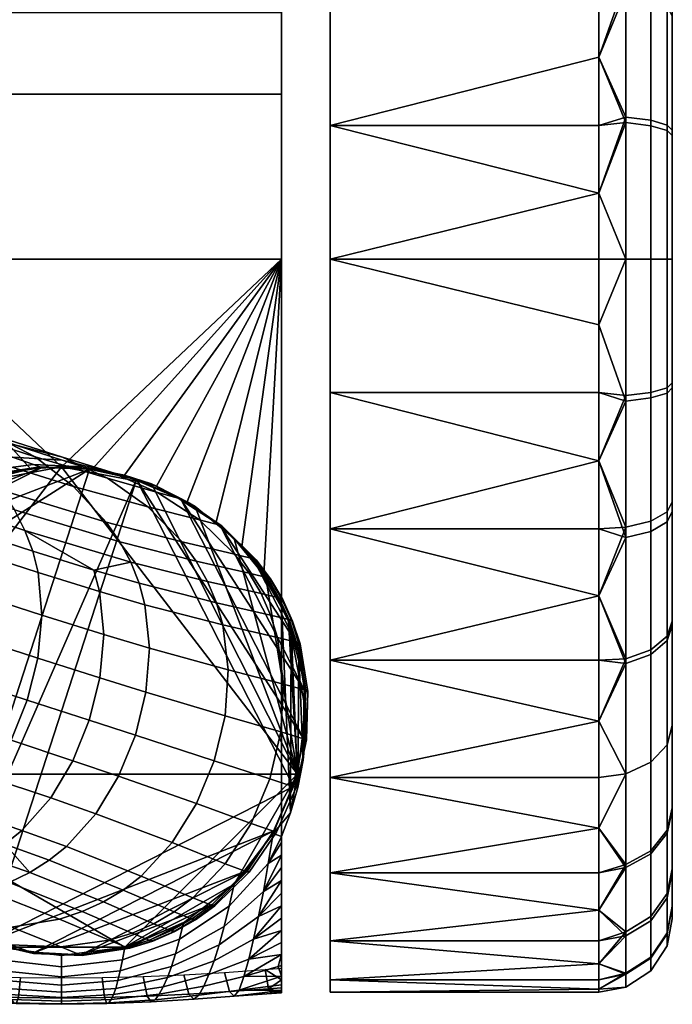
# Model space of a CAD drawing. Header units: millimetres. Extents: x -348 to 348, y -352 to 324.
# Tile 200 of 256: x 322 to 348, y -117 to -77. Entities that reach past the tile are written whole.
import ezdxf

# ---------------------------------------------------------------- set-up
doc = ezdxf.new("R2010")
doc.units = ezdxf.units.MM
doc.layers.add('RIM kolecka', color=250, linetype='Continuous')
doc.layers.add('RIM podnoz', color=7, linetype='Continuous')

msp = doc.modelspace()

# ---------------------------------------------------------------- meshes
at = {"layer": 'RIM kolecka'}
mesh = msp.add_polyface(dxfattribs=at)
corners = [(314.359, -116.492, 32.606), (314.359, -56.646, 32.196), (314.359, -116.595, 30.473), (314.359, -116.566, 28.334), (314.359, -56.593, 28.713), (314.359, -116.391, 26.202), (314.359, -116.259, 34.728), (314.359, -57.107, 35.673), (314.359, -115.477, 38.9), (314.359, -57.971, 39.073), (314.359, -115.906, 36.822), (314.359, -57.652, 22), (314.359, -116.059, 24.086), (314.359, -59.215, 42.327), (314.359, -115.016, 40.959), (314.359, -62.691, 48.166), (314.359, -114.534, 43.012), (314.359, -113.534, 47.082), (314.359, -70.196, 55.14), (314.359, -114.04, 45.049), (314.359, -86.566, 60), (314.359, -113.024, 49.098), (314.359, -112.506, 51.113), (314.359, -111.988, 53.11), (314.359, -100.707, 60), (314.359, -111.468, 55.106), (314.359, -115.575, 22), (314.359, -110.952, 57.086), (314.359, -110.437, 59.066), (314.359, -110.195, 60), (313.955, -101.664, 60.605), (314.359, -100.707, 60), (313.984, -109.231, 60.563), (314.359, -110.195, 60), (313.702, -107.644, 63), (313.984, -109.231, 60.563), (314.699, -110.066, 63), (314.359, -110.437, 59.066), (314.359, -110.952, 57.086), (314.898, -111.305, 59.037), (314.359, -110.195, 60), (314.989, -99.594, 63), (315.073, -99.467, 60), (314.359, -100.707, 60), (314.062, -101.385, 63), (313.955, -101.664, 60.605), (316.29, -112.138, 63), (313.702, -107.644, 63), (314.699, -110.066, 63), (323.359, -95.066, 63), (319.679, -95.768, 63), (314.062, -101.385, 63), (314.989, -99.594, 63), (316.288, -97.995, 63), (317.887, -96.696, 63), (333.017, -107.644, 63), (327.04, -95.768, 63), (328.832, -96.696, 63), (325.947, -114.723, 63)]
mesh.append_faces([[corners[k] for k in face] for face in [(0, 1, 2, 2), (3, 4, 5, 5), (6, 7, 0, 0), (8, 9, 10, 10), (5, 11, 12, 12), (13, 8, 14, 14), (15, 14, 16, 16), (17, 18, 19, 19), (20, 17, 21, 21), (21, 22, 20, 20), (22, 23, 24, 24), (25, 24, 23, 23), (12, 11, 26, 26), (24, 27, 28, 28), (28, 29, 24, 24), (27, 24, 25, 25), (24, 20, 22, 22), (30, 31, 32, 32), (33, 32, 31, 31), (34, 35, 36, 36), (37, 38, 39, 39), (40, 37, 39, 39), (40, 39, 36, 36), (35, 40, 36, 36), (41, 42, 43, 44), (43, 45, 44, 44), (46, 47, 48, 48), (49, 50, 47, 47), (51, 47, 52, 52), (53, 47, 54, 54), (53, 52, 47, 47), (47, 50, 54, 54), (47, 55, 49, 49), (56, 55, 57, 57), (58, 55, 47, 47)]])
mesh = msp.add_polyface(dxfattribs=at)
corners = [(332.359, -116.492, 32.606), (332.359, -56.646, 32.196), (332.359, -57.107, 35.673), (332.359, -116.595, 30.473), (332.359, -56.593, 28.713), (332.359, -62.691, 48.166), (332.359, -59.215, 42.327), (314.359, -59.215, 42.327), (314.359, -62.691, 48.166), (332.359, -70.196, 55.14), (332.359, -67.392, 53.073), (314.359, -67.392, 53.073), (314.359, -70.196, 55.14), (332.359, -73.242, 56.879), (314.359, -73.242, 56.879), (334.359, -75.523, 2.106), (334.359, -70.15, 4.89), (345.359, -72.787, 3.351), (345.359, -75.523, 2.106), (345.359, -67.657, 6.709), (345.359, -70.15, 4.89), (334.359, -65.353, 8.787), (345.359, -65.353, 8.787), (334.359, -61.456, 13.584), (345.359, -63.275, 11.091), (334.359, -58.672, 18.957), (345.359, -59.917, 16.221), (334.359, -61.456, 46.416), (334.359, -65.353, 51.213), (345.359, -63.275, 48.909), (345.359, -61.456, 46.416), (334.359, -70.15, 55.11), (334.359, -75.523, 57.894), (345.359, -72.787, 56.649), (345.359, -70.15, 55.11), (345.359, -67.657, 53.291), (345.359, -61.456, 13.584), (345.359, -65.353, 51.213), (345.359, -59.917, 43.779), (346.464, -75.165, 2.477), (346.464, -70.016, 5.232), (346.464, -65.501, 8.935), (346.464, -61.669, 13.646), (346.464, -61.798, 46.549), (346.464, -65.501, 51.065), (346.464, -70.212, 54.898)]
mesh.append_faces([[corners[k] for k in face] for face in [(0, 1, 2, 2), (1, 3, 4, 4), (5, 6, 7, 8), (9, 10, 11, 12), (13, 9, 12, 14), (10, 5, 8, 11), (15, 16, 17, 18), (16, 19, 20, 20), (16, 20, 17, 17), (16, 21, 22, 19), (21, 23, 24, 22), (25, 26, 23, 23), (27, 28, 29, 30), (31, 32, 33, 34), (28, 31, 34, 35), (23, 26, 36, 36), (36, 24, 23, 23), (28, 37, 29, 29), (30, 38, 27, 27), (35, 37, 28, 28), (39, 18, 17, 17), (40, 20, 19, 19), (41, 19, 22, 22), (42, 24, 36, 36), (42, 36, 26, 26), (41, 22, 24, 24), (40, 17, 20, 20), (43, 38, 30, 30), (43, 30, 29, 29), (41, 40, 19, 19), (42, 41, 24, 24), (44, 37, 35, 35), (45, 35, 34, 34), (45, 34, 33, 33), (45, 44, 35, 35)]])
mesh = msp.add_polyface(dxfattribs=at)
corners = [(332.359, -116.566, 28.334), (332.359, -56.593, 28.713), (332.359, -116.595, 30.473), (332.359, -116.259, 34.728), (332.359, -57.107, 35.673), (332.359, -115.906, 36.822), (332.359, -59.215, 42.327), (332.359, -115.016, 40.959), (332.359, -115.477, 38.9), (332.359, -62.691, 48.166), (332.359, -114.534, 43.012), (332.359, -114.04, 45.049), (332.359, -113.534, 47.082), (332.359, -70.196, 55.14), (332.359, -100.707, 60), (332.359, -112.506, 51.113), (332.359, -86.566, 60), (333.287, -103.868, 61.392), (333.258, -107.076, 61.347), (333.08, -102.721, 61.082), (333.359, -105.066, 63), (333.359, -105.066, 61.5), (333.287, -103.868, 61.392), (332.657, -101.385, 63), (332.359, -100.707, 60), (331.646, -99.467, 60), (331.729, -99.594, 63), (330.748, -98.328, 60), (330.431, -97.995, 63), (333.08, -102.721, 61.082), (332.764, -101.664, 60.605), (332.359, -86.566, 60), (330.748, -98.328, 60), (331.646, -99.467, 60), (332.359, -100.707, 60), (329.692, -97.327, 60), (328.832, -96.696, 63), (333.017, -107.644, 63), (330.431, -97.995, 63), (331.729, -99.594, 63), (332.657, -101.385, 63), (334.359, -86.566, 60), (334.359, -92.025, 59.499), (345.359, -92.025, 59.499), (345.359, -89.261, 59.879), (334.359, -97.609, 57.894), (345.359, -94.821, 58.842), (334.359, -102.982, 55.11), (345.359, -100.345, 56.649), (345.359, -97.609, 57.894), (334.359, -107.779, 51.213), (345.359, -105.475, 53.291), (345.359, -102.982, 55.11), (334.359, -102.982, 4.89), (334.359, -97.609, 2.106), (345.359, -100.345, 3.351), (345.359, -102.982, 4.89), (334.359, -92.025, 0.501), (345.359, -94.821, 1.158), (345.359, -97.609, 2.106), (345.359, -92.025, 0.501), (345.359, -105.475, 6.709), (346.464, -92.377, 59.216), (346.464, -97.966, 57.523)]
mesh.append_faces([[corners[k] for k in face] for face in [(0, 1, 2, 2), (3, 4, 5, 5), (6, 7, 8, 8), (9, 10, 7, 7), (10, 9, 11, 11), (12, 11, 13, 13), (14, 15, 16, 16), (17, 18, 19, 19), (20, 21, 22, 22), (23, 20, 22, 22), (23, 24, 25, 26), (26, 25, 27, 28), (29, 23, 22, 22), (30, 24, 23, 23), (30, 23, 29, 29), (31, 32, 33, 33), (31, 33, 34, 34), (32, 31, 35, 35), (36, 37, 38, 38), (37, 39, 38, 38), (39, 37, 40, 40), (41, 42, 43, 44), (42, 45, 46, 43), (45, 47, 48, 49), (47, 50, 51, 52), (45, 49, 46, 46), (47, 52, 48, 48), (53, 54, 55, 56), (54, 57, 58, 59), (54, 59, 55, 55), (57, 60, 58, 58), (56, 61, 53, 53), (62, 44, 43, 43), (62, 43, 46, 46), (63, 49, 48, 48)]])
mesh = msp.add_polyface(dxfattribs=at)
corners = [(332.359, -116.492, 32.606), (332.359, -116.595, 30.473), (332.359, -56.646, 32.196), (332.359, -116.566, 28.334), (332.359, -116.391, 26.202), (332.359, -56.593, 28.713), (332.359, -116.259, 34.728), (332.359, -57.107, 35.673), (332.359, -115.477, 38.9), (332.359, -115.906, 36.822), (332.359, -57.971, 39.073), (332.359, -116.059, 24.086), (332.359, -57.652, 22), (332.359, -115.575, 22), (332.359, -115.016, 40.959), (332.359, -59.215, 42.327), (332.359, -62.691, 48.166), (332.359, -67.392, 53.073), (332.359, -114.04, 45.049), (332.359, -70.196, 55.14), (332.359, -86.566, 60), (332.359, -73.242, 56.879), (332.359, -79.814, 59.23), (332.359, -76.471, 58.251), (332.359, -113.534, 47.082), (345.359, -83.87, 0.121), (345.359, -86.566), (334.359, -86.566), (334.359, -81.107, 0.501), (345.359, -81.107, 0.501), (334.359, -75.523, 2.106), (345.359, -75.523, 2.106), (345.359, -78.311, 1.158), (334.359, -75.523, 57.894), (334.359, -81.107, 59.499), (345.359, -78.311, 58.842), (345.359, -75.523, 57.894), (334.359, -86.566, 60), (345.359, -86.566, 60), (345.359, -83.87, 59.879), (345.359, -81.107, 59.499), (345.359, -72.787, 56.649), (345.359, -89.261, 59.879), (334.359, -92.025, 0.501), (345.359, -89.261, 0.121), (345.359, -92.025, 0.501), (346.464, -86.566, 0.211), (346.464, -80.754, 0.783), (346.464, -75.165, 2.477), (346.464, -75.6, 57.698), (346.464, -80.984, 59.261)]
mesh.append_faces([[corners[k] for k in face] for face in [(0, 1, 2, 2), (3, 4, 5, 5), (6, 0, 7, 7), (8, 9, 10, 10), (4, 11, 12, 12), (11, 13, 12, 12), (14, 15, 16, 16), (17, 18, 16, 16), (10, 15, 8, 8), (7, 10, 9, 9), (19, 18, 17, 17), (20, 19, 21, 21), (22, 20, 23, 23), (21, 23, 20, 20), (24, 19, 20, 20), (12, 5, 4, 4), (25, 26, 27, 27), (27, 28, 29, 25), (28, 30, 31, 32), (28, 32, 29, 29), (33, 34, 35, 36), (34, 37, 38, 39), (34, 39, 40, 40), (40, 35, 34, 34), (36, 41, 33, 33), (38, 37, 42, 42), (43, 27, 44, 45), (27, 26, 44, 44), (46, 26, 25, 25), (47, 25, 29, 29), (48, 32, 31, 31), (47, 29, 32, 32), (49, 41, 36, 36), (49, 36, 35, 35), (50, 40, 39, 39)]])
mesh = msp.add_polyface(dxfattribs=at)
corners = [(314.359, -79.814, 59.23), (314.359, -76.471, 58.251), (314.359, -86.566, 60), (314.359, -73.242, 56.879), (314.359, -113.534, 47.082), (314.359, -70.196, 55.14), (330.431, -97.995, 63), (329.692, -97.327, 60), (328.511, -96.495, 60), (328.832, -96.696, 63), (327.245, -95.852, 60), (327.04, -95.768, 63), (325.938, -95.404, 60), (324.631, -95.147, 60), (323.359, -95.066, 63), (330.748, -98.328, 60), (323.359, -95.066, 60), (319.679, -95.768, 63), (319.474, -95.852, 60), (318.208, -96.495, 60), (317.887, -96.696, 63), (316.288, -97.995, 63), (315.971, -98.328, 60), (315.073, -99.467, 60), (314.989, -99.594, 63), (317.026, -97.327, 60), (322.088, -95.147, 60), (320.78, -95.404, 60), (323.359, -95.066, 60), (324.631, -95.147, 60), (332.359, -86.566, 60), (325.938, -95.404, 60), (327.245, -95.852, 60), (328.511, -96.495, 60), (322.088, -95.147, 60), (314.359, -86.566, 60), (319.474, -95.852, 60), (320.78, -95.404, 60), (318.208, -96.495, 60), (329.692, -97.327, 60), (317.026, -97.327, 60), (314.359, -100.707, 60), (315.073, -99.467, 60), (315.971, -98.328, 60), (332.359, -79.814, 59.23), (332.359, -76.471, 58.251), (314.359, -76.471, 58.251), (314.359, -79.814, 59.23), (332.359, -73.242, 56.879), (314.359, -73.242, 56.879), (323.359, -95.066, 63), (333.017, -107.644, 63), (327.04, -95.768, 63)]
mesh.append_faces([[corners[k] for k in face] for face in [(0, 1, 2, 2), (3, 2, 1, 1), (4, 2, 5, 5), (6, 7, 8, 9), (9, 8, 10, 11), (11, 12, 13, 14), (7, 6, 15, 15), (12, 11, 10, 10), (13, 16, 14, 14), (17, 18, 19, 20), (21, 22, 23, 24), (20, 19, 25, 21), (16, 26, 14, 14), (27, 17, 26, 26), (27, 18, 17, 17), (21, 25, 22, 22), (17, 14, 26, 26), (28, 29, 30, 30), (31, 30, 29, 29), (30, 31, 32, 32), (32, 33, 30, 30), (34, 28, 35, 35), (30, 35, 28, 28), (35, 36, 37, 37), (35, 37, 34, 34), (38, 36, 35, 35), (30, 33, 39, 39), (35, 40, 38, 38), (35, 41, 42, 42), (35, 42, 43, 43), (35, 43, 40, 40), (44, 45, 46, 47), (30, 44, 47, 35), (45, 48, 49, 46), (50, 51, 52, 52)]])
mesh = msp.add_polyface(dxfattribs=at)
corners = [(347.48, -80.885, 1.439), (347.48, -86.566, 0.879), (346.464, -86.566, 0.211), (346.464, -80.754, 0.783), (348.148, -81.083, 2.436), (348.148, -86.566, 1.896), (348.359, -81.298, 3.519), (348.359, -86.566, 3), (347.48, -75.421, 3.095), (346.464, -75.165, 2.477), (348.148, -75.81, 4.034), (348.359, -76.233, 5.054), (347.48, -81.109, 58.605), (347.48, -75.846, 57.077), (346.464, -75.6, 57.698), (346.464, -80.984, 59.261), (348.148, -81.3, 57.606), (348.148, -76.22, 56.131), (348.359, -81.507, 56.521), (348.359, -76.627, 55.104), (347.48, -86.566, 59.122), (346.464, -86.566, 59.79), (348.148, -86.566, 58.105), (348.359, -86.566, 57.001), (347.48, -92.247, 58.561), (346.464, -92.377, 59.216), (348.148, -92.049, 57.563), (348.359, -91.833, 56.48), (347.48, -92.022, 1.395), (346.464, -92.147, 0.738), (348.148, -91.831, 2.394), (348.359, -91.625, 3.478), (345.359, -83.87, 0.121), (345.359, -78.311, 1.158), (345.359, -86.566, 60), (345.359, -83.87, 59.879), (345.359, -78.311, 58.842), (345.359, -81.107, 59.499), (345.359, -89.261, 59.879), (345.359, -89.261, 0.121), (345.359, -86.566), (348.359, -101.389, 7.433), (348.359, -71.566, 7.551), (348.359, -71.743, 52.567)]
mesh.append_faces([[corners[k] for k in face] for face in [(0, 1, 2, 3), (4, 5, 1, 0), (6, 7, 5, 4), (8, 0, 3, 9), (10, 4, 0, 8), (11, 6, 4, 10), (12, 13, 14, 15), (16, 17, 13, 12), (18, 19, 17, 16), (20, 12, 15, 21), (22, 16, 12, 20), (23, 18, 16, 22), (24, 20, 21, 25), (26, 22, 20, 24), (27, 23, 22, 26), (1, 28, 29, 2), (5, 30, 28, 1), (7, 31, 30, 5), (3, 2, 32, 32), (9, 3, 33, 33), (34, 21, 35, 35), (15, 35, 21, 21), (36, 15, 14, 14), (37, 15, 36, 36), (25, 21, 38, 38), (2, 39, 40, 40), (34, 38, 21, 21), (27, 41, 42, 42), (23, 27, 18, 18), (42, 41, 6, 6), (6, 11, 42, 42), (42, 18, 27, 27), (43, 19, 18, 18), (42, 43, 18, 18), (7, 6, 31, 31)]])
mesh = msp.add_polyface(dxfattribs=at)
corners = [(347.48, -97.71, 56.906), (347.48, -92.247, 58.561), (346.464, -92.377, 59.216), (346.464, -97.966, 57.523), (348.148, -97.321, 55.966), (348.148, -92.049, 57.563), (348.359, -96.899, 54.946), (348.359, -91.833, 56.48), (347.48, -102.744, 54.213), (346.464, -103.115, 54.768), (348.148, -102.179, 53.367), (348.359, -101.566, 52.449), (347.48, -107.158, 50.593), (346.464, -107.631, 51.065), (348.148, -106.439, 49.873), (348.359, -105.658, 49.092), (347.48, -102.553, 5.66), (347.48, -107.158, 9.407), (346.464, -107.631, 8.935), (346.464, -102.92, 5.102), (348.148, -101.995, 6.51), (348.148, -106.439, 10.127), (348.359, -101.389, 7.433), (348.359, -105.658, 10.907), (347.48, -97.285, 2.923), (346.464, -97.531, 2.302), (348.148, -96.911, 3.869), (348.359, -96.505, 4.895), (347.48, -92.022, 1.395), (346.464, -92.147, 0.738), (348.148, -91.831, 2.394), (348.359, -91.625, 3.478), (345.359, -100.345, 56.649), (345.359, -102.982, 55.11), (345.359, -94.821, 58.842), (345.359, -97.609, 57.894), (345.359, -105.475, 53.291), (345.359, -105.475, 6.709), (345.359, -102.982, 4.89), (345.359, -100.345, 3.351), (345.359, -97.609, 2.106), (345.359, -94.821, 1.158), (345.359, -92.025, 0.501), (346.464, -86.566, 0.211), (345.359, -89.261, 0.121), (348.359, -81.298, 3.519)]
mesh.append_faces([[corners[k] for k in face] for face in [(0, 1, 2, 3), (4, 5, 1, 0), (6, 7, 5, 4), (8, 0, 3, 9), (10, 4, 0, 8), (11, 6, 4, 10), (12, 8, 9, 13), (14, 10, 8, 12), (15, 11, 10, 14), (16, 17, 18, 19), (20, 21, 17, 16), (22, 23, 21, 20), (24, 16, 19, 25), (26, 20, 16, 24), (27, 22, 20, 26), (28, 24, 25, 29), (30, 26, 24, 28), (31, 27, 26, 30), (9, 32, 33, 33), (3, 34, 35, 35), (9, 33, 36, 36), (3, 2, 34, 34), (3, 32, 9, 9), (19, 37, 38, 38), (19, 38, 39, 39), (25, 40, 41, 41), (29, 41, 42, 42), (25, 39, 40, 40), (25, 19, 39, 39), (43, 29, 42, 44), (41, 29, 25, 25), (22, 27, 31, 31), (7, 6, 11, 11), (22, 7, 11, 11), (31, 45, 22, 22)]])
mesh = msp.add_polyface(dxfattribs=at)
corners = [(332.359, -86.566, 60), (332.359, -113.024, 49.098), (332.359, -113.534, 47.082), (332.359, -112.506, 51.113), (332.359, -100.707, 60), (332.359, -111.988, 53.11), (332.359, -111.468, 55.106), (332.359, -110.437, 59.066), (332.359, -110.952, 57.086), (332.359, -110.195, 60), (333.287, -103.868, 61.392), (333.359, -105.066, 61.5), (333.359, -105.91, 61.5), (333.258, -107.076, 61.347), (332.764, -101.664, 60.605), (333.08, -102.721, 61.082), (333.04, -108.189, 61.021), (332.359, -100.707, 60), (332.734, -109.231, 60.563), (332.359, -110.195, 60), (333.359, -105.066, 63), (333.359, -105.91, 61.5), (333.359, -105.066, 61.5), (332.359, -110.437, 59.066), (331.821, -111.304, 59.037), (332.359, -110.952, 57.086), (331.622, -112.44, 55.034), (332.02, -110.066, 63), (330.43, -112.138, 63), (330.223, -113.05, 58.981), (332.359, -110.195, 60), (332.734, -109.231, 60.563), (332.359, -111.468, 55.106), (332.359, -111.988, 53.11), (333.017, -107.644, 63), (333.04, -108.189, 61.021), (331.424, -113.473, 50.995), (333.258, -107.076, 61.347), (332.359, -112.506, 51.113), (332.02, -110.066, 63), (333.017, -107.644, 63), (330.43, -112.138, 63), (333.359, -105.066, 63), (332.657, -101.385, 63), (345.359, -107.779, 51.213), (345.359, -105.475, 53.291), (334.359, -107.779, 51.213), (334.359, -111.676, 46.416), (345.359, -109.856, 48.909), (334.359, -111.676, 13.584), (334.359, -107.779, 8.787), (345.359, -109.856, 11.091), (345.359, -111.676, 13.584)]
mesh.append_faces([[corners[k] for k in face] for face in [(0, 1, 2, 2), (1, 0, 3, 3), (3, 4, 5, 5), (6, 5, 4, 4), (4, 7, 8, 8), (7, 4, 9, 9), (8, 6, 4, 4), (10, 11, 12, 12), (13, 10, 12, 12), (14, 15, 16, 16), (17, 14, 18, 18), (16, 15, 13, 13), (18, 14, 16, 16), (18, 19, 17, 17), (20, 21, 22, 22), (23, 24, 25, 25), (26, 25, 24, 24), (24, 27, 28, 29), (30, 24, 23, 23), (31, 27, 30, 30), (27, 24, 30, 30), (32, 26, 33, 33), (26, 32, 25, 25), (34, 31, 35, 35), (36, 33, 26, 26), (37, 20, 34, 34), (35, 37, 34, 34), (37, 21, 20, 20), (27, 31, 34, 34), (36, 38, 33, 33), (39, 40, 41, 41), (42, 43, 40, 40), (44, 45, 46, 46), (46, 47, 48, 44), (49, 50, 51, 52)]])
mesh = msp.add_polyface(dxfattribs=at)
corners = [(334.359, -107.779, 8.787), (334.359, -102.982, 4.89), (345.359, -105.475, 6.709), (345.359, -107.779, 8.787), (334.359, -111.676, 46.416), (345.359, -111.676, 46.416), (345.359, -109.856, 48.909), (334.359, -111.676, 13.584), (345.359, -111.676, 13.584), (345.359, -113.214, 16.221), (345.359, -109.856, 11.091), (347.48, -110.906, 45.988), (347.48, -107.158, 50.593), (346.464, -107.631, 51.065), (346.464, -111.464, 46.354), (348.148, -110.055, 45.429), (348.148, -106.439, 49.873), (348.359, -109.132, 44.823), (348.359, -105.658, 49.092), (347.48, -113.643, 40.72), (346.464, -114.264, 40.966), (348.148, -112.697, 40.345), (348.359, -111.67, 39.939), (347.48, -110.779, 13.822), (347.48, -113.471, 18.855), (346.464, -114.089, 18.6), (346.464, -111.334, 13.451), (348.148, -109.933, 14.387), (348.148, -112.532, 19.245), (348.359, -109.015, 15), (348.359, -111.511, 19.667), (347.48, -107.158, 9.407), (346.464, -107.631, 8.935), (348.148, -106.439, 10.127), (348.359, -105.658, 10.907), (345.359, -105.475, 53.291), (345.359, -107.779, 51.213), (345.359, -113.214, 43.779), (346.464, -103.115, 54.768), (346.464, -102.92, 5.102), (348.359, -113.046, 24.733), (348.359, -101.389, 7.433), (348.359, -113.087, 35.059), (348.359, -101.566, 52.449)]
mesh.append_faces([[corners[k] for k in face] for face in [(0, 1, 2, 3), (4, 5, 6, 6), (7, 8, 9, 9), (0, 3, 10, 10), (11, 12, 13, 14), (15, 16, 12, 11), (17, 18, 16, 15), (19, 11, 14, 20), (21, 15, 11, 19), (22, 17, 15, 21), (23, 24, 25, 26), (27, 28, 24, 23), (29, 30, 28, 27), (31, 23, 26, 32), (33, 27, 23, 31), (34, 29, 27, 33), (13, 35, 36, 36), (13, 36, 6, 6), (14, 5, 37, 37), (14, 6, 5, 5), (26, 8, 10, 10), (32, 10, 3, 3), (26, 9, 8, 8), (13, 38, 35, 35), (14, 13, 6, 6), (39, 32, 3, 2), (10, 32, 26, 26), (40, 30, 29, 29), (41, 40, 29, 29), (42, 40, 41, 41), (41, 29, 34, 34), (17, 22, 42, 42), (17, 43, 18, 18), (43, 17, 42, 42), (41, 43, 42, 42)]])
mesh = msp.add_polyface(dxfattribs=at)
corners = [(319.854, -116.727, 26.056), (318.146, -116.641, 26.085), (318.353, -115.854, 22), (320.02, -115.924, 22), (319.688, -116.959, 30.186), (317.939, -116.849, 30.246), (319.521, -116.873, 34.326), (317.733, -116.692, 34.413), (319.355, -116.648, 38.453), (317.527, -116.323, 38.554), (319.189, -116.343, 42.571), (317.321, -115.843, 42.676), (319.023, -115.968, 46.68), (317.115, -115.276, 46.782), (318.857, -115.516, 50.779), (316.908, -114.621, 50.869), (318.691, -114.991, 54.867), (316.702, -113.878, 54.936), (318.525, -114.394, 58.941), (316.496, -113.05, 58.981), (321.598, -116.782, 26.038), (321.689, -115.966, 22), (321.506, -117.033, 30.15), (321.414, -116.995, 34.273), (321.322, -116.86, 38.392), (321.23, -116.665, 42.508), (321.139, -116.409, 46.619), (321.047, -116.084, 50.725), (320.955, -115.693, 54.825), (320.863, -115.24, 58.917), (323.359, -116.802, 26.032), (323.359, -115.979, 22), (323.359, -117.06, 30.138), (323.359, -117.038, 34.255), (323.359, -116.936, 38.372), (323.359, -116.778, 42.487), (323.359, -116.562, 46.599), (323.359, -116.281, 50.707), (323.359, -115.936, 54.811), (323.359, -115.532, 58.909), (325.121, -116.782, 26.038), (325.029, -115.966, 22), (325.213, -117.033, 30.15), (325.305, -116.995, 34.273), (320.771, -114.723, 63), (323.359, -115.066, 63), (318.359, -113.726, 63), (318.359, -113.726, 63), (320.771, -114.723, 63), (316.29, -112.138, 63), (313.702, -107.644, 63), (325.947, -114.723, 63), (323.359, -115.066, 63)]
mesh.append_faces([[corners[k] for k in face] for face in [(0, 1, 2, 3), (4, 5, 1, 0), (6, 7, 5, 4), (8, 9, 7, 6), (10, 11, 9, 8), (12, 13, 11, 10), (14, 15, 13, 12), (16, 17, 15, 14), (18, 19, 17, 16), (20, 0, 3, 21), (22, 4, 0, 20), (23, 6, 4, 22), (24, 8, 6, 23), (25, 10, 8, 24), (26, 12, 10, 25), (27, 14, 12, 26), (28, 16, 14, 27), (29, 18, 16, 28), (30, 20, 21, 31), (32, 22, 20, 30), (33, 23, 22, 32), (34, 24, 23, 33), (35, 25, 24, 34), (36, 26, 25, 35), (37, 27, 26, 36), (38, 28, 27, 37), (39, 29, 28, 38), (40, 30, 31, 41), (42, 32, 30, 40), (43, 33, 32, 42), (44, 29, 39, 45), (29, 44, 46, 18), (47, 48, 49, 49), (50, 48, 51, 51), (51, 48, 52, 52)]])
mesh = msp.add_polyface(dxfattribs=at)
corners = [(325.396, -116.86, 38.392), (323.359, -116.936, 38.372), (323.359, -117.038, 34.255), (325.305, -116.995, 34.273), (325.488, -116.665, 42.508), (323.359, -116.778, 42.487), (325.58, -116.409, 46.619), (323.359, -116.562, 46.599), (325.672, -116.084, 50.725), (323.359, -116.281, 50.707), (325.764, -115.693, 54.825), (323.359, -115.936, 54.811), (325.855, -115.24, 58.917), (323.359, -115.532, 58.909), (326.864, -116.727, 26.056), (325.121, -116.782, 26.038), (325.029, -115.966, 22), (326.697, -115.924, 22), (327.03, -116.959, 30.186), (325.213, -117.033, 30.15), (327.196, -116.873, 34.326), (327.362, -116.648, 38.453), (327.529, -116.343, 42.571), (327.695, -115.968, 46.68), (327.861, -115.516, 50.779), (328.027, -114.99, 54.867), (328.193, -114.394, 58.941), (328.572, -116.641, 26.085), (328.365, -115.854, 22), (328.778, -116.849, 30.246), (328.984, -116.692, 34.413), (329.191, -116.323, 38.554), (329.397, -115.842, 42.676), (329.604, -115.276, 46.782), (329.811, -114.621, 50.869), (330.017, -113.877, 54.936), (330.223, -113.05, 58.981), (330.231, -116.537, 26.127), (330.032, -115.757, 22), (330.43, -116.727, 30.331), (330.629, -116.485, 34.536), (330.827, -115.928, 38.696), (331.026, -115.217, 42.823), (331.225, -114.399, 46.924), (328.359, -113.726, 63), (325.947, -114.723, 63), (330.43, -112.138, 63), (323.359, -115.066, 63), (330.43, -112.138, 63), (325.947, -114.723, 63), (328.359, -113.726, 63), (333.017, -107.644, 63)]
mesh.append_faces([[corners[k] for k in face] for face in [(0, 1, 2, 3), (4, 5, 1, 0), (6, 7, 5, 4), (8, 9, 7, 6), (10, 11, 9, 8), (12, 13, 11, 10), (14, 15, 16, 17), (18, 19, 15, 14), (20, 3, 19, 18), (21, 0, 3, 20), (22, 4, 0, 21), (23, 6, 4, 22), (24, 8, 6, 23), (25, 10, 8, 24), (26, 12, 10, 25), (27, 14, 17, 28), (29, 18, 14, 27), (30, 20, 18, 29), (31, 21, 20, 30), (32, 22, 21, 31), (33, 23, 22, 32), (34, 24, 23, 33), (35, 25, 24, 34), (36, 26, 25, 35), (37, 27, 28, 38), (39, 29, 27, 37), (40, 30, 29, 39), (41, 31, 30, 40), (42, 32, 31, 41), (43, 33, 32, 42), (26, 44, 45, 12), (36, 46, 44, 26), (12, 45, 47, 13), (48, 49, 50, 50), (51, 49, 48, 48)]])
mesh = msp.add_polyface(dxfattribs=at)
corners = [(332.359, -116.492, 32.606), (330.629, -116.485, 34.536), (330.43, -116.727, 30.331), (331.961, -116.618, 30.439), (332.359, -116.259, 34.728), (332.359, -115.906, 36.822), (332.225, -115.518, 38.878), (330.827, -115.928, 38.696), (331.424, -113.473, 50.995), (329.811, -114.621, 50.869), (329.604, -115.276, 46.782), (331.225, -114.399, 46.924), (331.622, -112.44, 55.034), (330.017, -113.877, 54.936), (331.821, -111.304, 59.037), (330.223, -113.05, 58.981), (331.829, -116.427, 26.181), (330.231, -116.537, 26.127), (330.032, -115.757, 22), (331.697, -115.632, 22), (332.359, -116.059, 24.086), (332.359, -116.566, 28.334), (332.359, -115.016, 40.959), (331.026, -115.217, 42.823), (332.359, -114.04, 45.049), (332.359, -113.024, 49.098), (332.359, -113.534, 47.082), (332.359, -114.534, 43.012), (332.359, -112.506, 51.113), (332.359, -116.595, 30.473), (332.359, -116.391, 26.202), (332.359, -115.477, 38.9), (332.359, -115.575, 22), (334.359, -111.676, 46.416), (334.359, -114.459, 41.043), (345.359, -113.214, 43.779), (345.359, -111.676, 46.416), (334.359, -116.065, 35.459), (334.359, -116.566, 30), (345.359, -116.444, 32.696), (345.359, -116.065, 35.459), (334.359, -116.065, 24.541), (345.359, -116.444, 27.304), (345.359, -116.566, 30), (345.359, -115.408, 38.255), (345.359, -114.459, 41.043), (334.359, -114.459, 18.957), (334.359, -111.676, 13.584), (345.359, -113.214, 16.221), (345.359, -114.459, 18.957)]
mesh.append_faces([[corners[k] for k in face] for face in [(0, 1, 2, 2), (2, 3, 0, 0), (0, 4, 1, 1), (5, 6, 7, 7), (5, 1, 4, 4), (7, 1, 5, 5), (8, 9, 10, 11), (12, 13, 9, 8), (14, 15, 13, 12), (16, 17, 18, 19), (3, 2, 17, 16), (20, 16, 19, 19), (21, 3, 16, 16), (7, 22, 23, 23), (24, 11, 23, 23), (25, 8, 11, 11), (25, 11, 26, 26), (24, 26, 11, 11), (27, 24, 23, 23), (28, 8, 25, 25), (0, 3, 29, 29), (21, 29, 3, 3), (21, 16, 30, 30), (20, 30, 16, 16), (23, 22, 27, 27), (31, 22, 6, 6), (6, 22, 7, 7), (31, 6, 5, 5), (32, 20, 19, 19), (33, 34, 35, 36), (37, 38, 39, 40), (38, 41, 42, 43), (34, 37, 44, 45), (46, 47, 48, 49)]])
mesh = msp.add_polyface(dxfattribs=at)
corners = [(334.359, -116.065, 24.541), (334.359, -114.459, 18.957), (345.359, -115.408, 21.745), (345.359, -116.065, 24.541), (334.359, -114.459, 41.043), (345.359, -114.459, 41.043), (345.359, -113.214, 43.779), (334.359, -116.566, 30), (345.359, -116.566, 30), (345.359, -116.444, 32.696), (345.359, -116.444, 27.304), (345.359, -116.065, 35.459), (345.359, -115.408, 38.255), (334.359, -116.065, 35.459), (345.359, -114.459, 18.957), (347.48, -115.171, 35.456), (347.48, -113.643, 40.72), (346.464, -114.264, 40.966), (346.464, -115.827, 35.582), (348.148, -114.172, 35.266), (348.148, -112.697, 40.345), (348.359, -113.087, 35.059), (348.359, -111.67, 39.939), (347.48, -115.688, 30), (346.464, -116.356, 30), (348.148, -114.671, 30), (348.359, -113.567, 30), (347.48, -115.127, 24.319), (346.464, -115.782, 24.188), (348.148, -114.129, 24.517), (348.359, -113.046, 24.733), (347.48, -113.471, 18.855), (346.464, -114.089, 18.6), (348.148, -112.532, 19.245), (348.359, -111.511, 19.667), (345.359, -113.214, 16.221), (346.464, -111.334, 13.451), (346.464, -111.464, 46.354)]
mesh.append_faces([[corners[k] for k in face] for face in [(0, 1, 2, 3), (4, 5, 6, 6), (7, 8, 9, 9), (0, 3, 10, 10), (11, 12, 13, 13), (14, 2, 1, 1), (15, 16, 17, 18), (19, 20, 16, 15), (21, 22, 20, 19), (23, 15, 18, 24), (25, 19, 15, 23), (26, 21, 19, 25), (27, 23, 24, 28), (29, 25, 23, 27), (30, 26, 25, 29), (31, 27, 28, 32), (33, 29, 27, 31), (34, 30, 29, 33), (17, 6, 5, 5), (18, 12, 11, 11), (18, 11, 9, 9), (24, 8, 10, 10), (28, 10, 3, 3), (24, 9, 8, 8), (32, 2, 14, 14), (32, 14, 35, 35), (28, 3, 2, 2), (17, 5, 12, 12), (18, 17, 12, 12), (24, 18, 9, 9), (32, 28, 2, 2), (36, 32, 35, 35), (24, 10, 28, 28), (37, 6, 17, 17), (26, 30, 21, 21)]])
at = {"layer": 'RIM podnoz'}
mesh = msp.add_polyface(dxfattribs=at)
corners = [(317.957, -96.578, 64), (318.804, -96.093, 64), (319.695, -95.702, 64), (317.164, -97.151, 64), (322.553, -95.097, 64), (315.758, -98.527, 64), (320.623, -95.407, 64), (313.838, -101.972, 64), (324.514, -95.159, 64), (318.471, -113.759, 64), (326.432, -95.586, 64), (317.848, -96.523, 71.485), (317.057, -97.097, 71.408), (316.76, -96.962, 74.409), (317.545, -96.385, 74.54), (316.746, -96.078, 77.374), (317.572, -95.589, 77.631), (318.39, -95.901, 74.698), (317.957, -96.578, 64), (317.164, -97.151, 64), (318.694, -96.039, 71.571), (318.804, -96.093, 64), (322.389, -102.89, 98.8), (312.986, -99.843, 103.126), (312.538, -101.55, 103.284), (321.952, -104.609, 98.942), (322.561, -101.137, 98.341), (313.197, -98.109, 102.617), (322.406, -99.385, 97.518), (313.109, -96.376, 101.701), (322.188, -98.519, 96.954), (312.934, -95.52, 101.074), (325.092, -101.934, 96.661), (324.934, -103.702, 97.088), (324.917, -100.168, 95.893), (324.688, -99.297, 95.368), (321.865, -97.666, 96.281), (312.662, -94.675, 100.326), (325.195, -97.336, 91.716), (320.91, -96.024, 94.622), (321.436, -96.831, 95.498), (325.743, -98.137, 92.458), (323.857, -95.871, 90.073), (319.626, -94.543, 92.691), (322.278, -94.658, 88.343), (318.131, -93.318, 90.675), (320.562, -93.774, 86.679), (316.543, -92.444, 88.762), (318.8, -93.287, 85.204), (314.963, -91.996, 87.105), (325.24, -95.537, 85.423), (326.9, -96.709, 86.719), (323.408, -94.676, 84.129), (321.49, -94.176, 82.919), (319.564, -94.059, 81.827), (317.055, -93.211, 83.935), (317.708, -94.341, 80.873), (315.381, -93.548, 82.86), (323.385, -94.794, 79.861), (325.395, -95.284, 80.744), (321.354, -94.667, 79.02), (319.388, -94.925, 78.263), (318.456, -95.204, 77.929), (316.829, -94.636, 80.454), (322.212, -94.967, 75.561), (324.245, -95.074, 76.083), (320.232, -95.237, 75.089), (319.289, -95.519, 74.882), (322.473, -95.065, 71.999), (324.465, -95.144, 72.248), (320.523, -95.361, 71.771), (319.589, -95.651, 71.667), (312.289, -93.847, 99.454), (326.193, -98.972, 93.121), (324.514, -95.159, 64), (322.553, -95.097, 64), (315.996, -95.037, 80.079), (320.623, -95.407, 64), (319.695, -95.702, 64)]
mesh.append_faces([[corners[k] for k in face] for face in [(0, 1, 2, 2), (3, 4, 5, 5), (6, 3, 0, 0), (7, 5, 8, 8), (8, 5, 4, 4), (2, 6, 0, 0), (6, 4, 3, 3), (9, 8, 10, 10), (11, 12, 13, 14), (14, 15, 16, 17), (11, 18, 19, 12), (18, 11, 20, 21), (11, 14, 17, 20), (22, 23, 24, 25), (26, 27, 23, 22), (28, 29, 27, 26), (30, 31, 29, 28), (32, 26, 22, 33), (34, 28, 26, 32), (35, 30, 28, 34), (31, 30, 36, 37), (35, 36, 30, 30), (38, 39, 40, 41), (42, 43, 39, 38), (44, 45, 43, 42), (46, 47, 45, 44), (48, 49, 47, 46), (50, 44, 42, 51), (52, 46, 44, 50), (53, 48, 46, 52), (54, 55, 48, 53), (56, 57, 55, 54), (58, 53, 52, 59), (60, 54, 53, 58), (61, 56, 54, 60), (62, 63, 56, 61), (64, 60, 58, 65), (66, 61, 60, 64), (67, 62, 61, 66), (68, 64, 65, 69), (70, 66, 64, 68), (71, 67, 66, 70), (37, 36, 40, 72), (41, 40, 36, 73), (68, 69, 74, 75), (63, 62, 16, 76), (75, 77, 70, 68), (77, 78, 71, 70), (62, 67, 17, 16), (71, 78, 21, 20), (20, 17, 67, 71)]])
mesh = msp.add_polyface(dxfattribs=at)
corners = [(333.322, -104.232, 64), (333.275, -106.212, 64), (328.233, -96.367, 64), (329.853, -97.468, 64), (332.993, -102.292, 64), (331.226, -98.849, 64), (332.688, -101.362, 64), (331.801, -99.633, 64), (332.29, -100.473, 64), (326.432, -95.586, 64), (332.852, -108.15, 64), (326.775, -100.708, 94.168), (324.917, -100.168, 95.893), (325.092, -101.934, 96.661), (326.967, -102.494, 94.866), (326.536, -99.831, 93.691), (324.688, -99.297, 95.368), (329.962, -101.526, 89.714), (330.186, -103.375, 90.229), (329.703, -100.629, 89.364), (332.195, -102.049, 84.353), (332.453, -103.959, 84.687), (331.916, -101.132, 84.131), (332.768, -101.345, 78.654), (333.063, -102.273, 78.792), (332.817, -101.385, 73.549), (333.123, -102.315, 73.624), (321.865, -97.666, 96.281), (326.193, -98.972, 93.121), (329.339, -99.761, 88.948), (332.993, -102.292, 64), (332.688, -101.362, 64), (331.531, -100.253, 83.868), (332.371, -100.459, 78.495), (332.415, -100.495, 73.463), (332.29, -100.473, 64), (328.296, -98.136, 87.926), (325.195, -97.336, 91.716), (325.743, -98.137, 92.458), (328.867, -98.927, 88.466), (326.9, -96.709, 86.719), (323.857, -95.871, 90.073), (330.448, -98.636, 83.229), (331.039, -99.419, 83.566), (329.009, -97.243, 82.468), (327.297, -96.113, 81.626), (325.24, -95.537, 85.423), (325.395, -95.284, 80.744), (323.408, -94.676, 84.129), (331.276, -98.839, 78.111), (331.871, -99.621, 78.313), (329.841, -97.456, 77.659), (328.14, -96.344, 77.156), (326.249, -95.54, 76.624), (324.245, -95.074, 76.083), (323.385, -94.794, 79.861), (331.328, -98.87, 73.26), (331.916, -99.655, 73.366), (329.922, -97.484, 73.026), (328.262, -96.377, 72.771), (326.42, -95.586, 72.508), (324.465, -95.144, 72.248), (331.801, -99.633, 64), (331.226, -98.849, 64), (329.853, -97.468, 64), (328.233, -96.367, 64), (326.432, -95.586, 64), (324.514, -95.159, 64)]
mesh.append_faces([[corners[k] for k in face] for face in [(0, 1, 2, 2), (3, 4, 0, 0), (4, 5, 6, 6), (6, 5, 7, 7), (3, 0, 2, 2), (3, 5, 4, 4), (6, 7, 8, 8), (9, 2, 1, 1), (1, 10, 9, 9), (11, 12, 13, 14), (15, 16, 12, 11), (17, 11, 14, 18), (19, 15, 11, 17), (20, 17, 18, 21), (22, 19, 17, 20), (23, 22, 20, 24), (25, 23, 24, 26), (27, 16, 28, 28), (15, 19, 29, 28), (30, 31, 25, 26), (29, 19, 22, 32), (33, 32, 22, 23), (23, 25, 34, 33), (31, 35, 34, 25), (16, 15, 28, 28), (36, 37, 38, 39), (40, 41, 37, 36), (42, 36, 39, 43), (44, 40, 36, 42), (45, 46, 40, 44), (47, 48, 46, 45), (49, 42, 43, 50), (51, 44, 42, 49), (52, 45, 44, 51), (53, 47, 45, 52), (54, 55, 47, 53), (56, 49, 50, 57), (58, 51, 49, 56), (59, 52, 51, 58), (60, 53, 52, 59), (61, 54, 53, 60), (28, 29, 39, 38), (39, 29, 32, 43), (32, 33, 50, 43), (33, 34, 57, 50), (35, 62, 57, 34), (58, 56, 63, 64), (59, 58, 64, 65), (56, 57, 62, 63), (60, 59, 65, 66), (66, 67, 61, 60)]])
mesh = msp.add_polyface(dxfattribs=at)
corners = [(322.189, -114.968, 64), (330.93, -111.597, 64), (324.146, -115.029, 64), (316.848, -112.656, 64), (313.365, -105.888, 64), (318.471, -113.759, 64), (332.056, -109.967, 64), (320.273, -114.541, 64), (326.432, -95.586, 64), (332.852, -108.15, 64), (324.514, -95.159, 64), (313.838, -101.972, 64), (320.301, -112.399, 91.716), (321.216, -112.073, 92.458), (316.963, -110.598, 95.498), (316.062, -110.941, 94.622), (323.279, -113.574, 87.926), (324.207, -113.269, 88.466), (325.314, -114.434, 83.229), (326.253, -114.148, 83.566), (318.357, -112.797, 90.073), (314.153, -111.384, 92.691), (321.312, -113.907, 86.719), (323.332, -114.715, 82.468), (324.13, -115.032, 77.659), (326.104, -114.757, 78.111), (324.212, -115.057, 73.026), (326.164, -114.763, 73.26), (319.28, -113.881, 85.423), (316.367, -112.851, 88.343), (321.282, -114.623, 81.626), (322.101, -114.931, 77.156), (322.219, -114.977, 72.771), (317.291, -113.5, 84.129), (314.459, -112.557, 86.679), (319.256, -114.175, 80.744), (320.098, -114.471, 76.624), (320.263, -114.534, 72.508), (317.343, -113.391, 79.861), (315.445, -112.777, 82.919), (318.203, -113.67, 76.083), (318.422, -113.742, 72.248), (316.495, -112.562, 75.561), (315.625, -112.3, 79.02), (316.764, -112.635, 71.999), (325.079, -112.873, 88.948), (322.07, -111.662, 93.121), (317.801, -110.175, 96.281), (322.189, -114.968, 64), (324.146, -115.029, 64), (326.069, -114.719, 64), (320.273, -114.541, 64), (318.471, -113.759, 64), (316.848, -112.656, 64), (321.952, -104.609, 98.942), (312.538, -101.55, 103.284), (311.897, -103.194, 103.126), (321.295, -106.256, 98.8), (321.74, -109.944, 95.893), (319.248, -109.101, 97.518), (318.563, -109.674, 96.954), (321.043, -110.513, 95.368), (322.92, -108.618, 96.661), (320.403, -107.774, 98.341), (323.832, -107.094, 97.088), (324.5, -105.436, 97.221), (324.934, -103.702, 97.088), (322.389, -102.89, 98.8), (323.561, -110.599, 94.168), (322.853, -111.168, 93.691), (324.766, -109.267, 94.866), (325.701, -107.728, 95.255), (326.384, -106.048, 95.375), (326.818, -104.288, 95.255), (326.621, -111.811, 89.714), (325.884, -112.384, 89.364)]
mesh.append_faces([[corners[k] for k in face] for face in [(0, 1, 2, 2), (3, 4, 5, 5), (6, 0, 7, 7), (8, 7, 5, 5), (8, 9, 7, 7), (10, 5, 11, 11), (12, 13, 14, 15), (16, 17, 13, 12), (18, 19, 17, 16), (20, 12, 15, 21), (22, 16, 12, 20), (23, 18, 16, 22), (24, 25, 18, 23), (26, 27, 25, 24), (28, 22, 20, 29), (30, 23, 22, 28), (31, 24, 23, 30), (32, 26, 24, 31), (33, 28, 29, 34), (35, 30, 28, 33), (36, 31, 30, 35), (37, 32, 31, 36), (38, 35, 33, 39), (40, 36, 35, 38), (41, 37, 36, 40), (42, 40, 38, 43), (44, 41, 40, 42), (45, 46, 13, 17), (46, 47, 14, 13), (32, 48, 49, 26), (26, 49, 50, 27), (48, 32, 37, 51), (41, 52, 51, 37), (52, 41, 44, 53), (54, 55, 56, 57), (58, 59, 60, 61), (62, 63, 59, 58), (64, 57, 63, 62), (65, 54, 57, 64), (66, 67, 54, 65), (68, 58, 61, 69), (70, 62, 58, 68), (71, 64, 62, 70), (72, 65, 64, 71), (73, 66, 65, 72), (74, 68, 69, 75), (47, 61, 60, 60), (61, 47, 46, 46), (46, 45, 75, 69), (61, 46, 69, 69)]])
mesh = msp.add_polyface(dxfattribs=at)
corners = [(328.729, -113.546, 64), (326.995, -114.422, 64), (326.069, -114.719, 64), (324.146, -115.029, 64), (329.522, -112.973, 64), (327.885, -114.031, 64), (322.189, -114.968, 64), (332.056, -109.967, 64), (330.93, -111.597, 64), (332.852, -108.15, 64), (320.273, -114.541, 64), (326.104, -114.757, 78.111), (327.045, -114.473, 78.313), (326.253, -114.148, 83.566), (325.314, -114.434, 83.229), (326.164, -114.763, 73.26), (327.102, -114.473, 73.366), (327.142, -113.763, 83.868), (325.079, -112.873, 88.948), (324.207, -113.269, 88.466), (327.941, -114.09, 78.495), (327.998, -114.086, 73.463), (327.885, -114.031, 64), (326.995, -114.422, 64), (326.069, -114.719, 64), (326.967, -102.494, 94.866), (325.092, -101.934, 96.661), (324.934, -103.702, 97.088), (326.818, -104.288, 95.255), (327.889, -110.446, 90.229), (324.766, -109.267, 94.866), (323.561, -110.599, 94.168), (326.621, -111.811, 89.714), (328.883, -108.85, 90.519), (325.701, -107.728, 95.255), (329.606, -107.096, 90.61), (326.384, -106.048, 95.375), (330.053, -105.251, 90.519), (330.186, -103.375, 90.229), (328.734, -112.7, 84.353), (325.884, -112.384, 89.364), (327.97, -113.277, 84.131), (330.065, -111.306, 84.687), (331.12, -109.659, 84.879), (331.884, -107.836, 84.941), (332.338, -105.911, 84.879), (332.453, -103.959, 84.687), (329.568, -113.029, 78.792), (328.784, -113.606, 78.654), (330.945, -111.635, 79.002), (332.042, -109.981, 79.127), (332.827, -108.142, 79.168), (333.272, -106.193, 79.127), (333.357, -104.21, 79.002), (333.063, -102.273, 78.792), (332.195, -102.049, 84.353), (329.642, -113.03, 73.624), (328.848, -113.603, 73.549), (331.045, -111.649, 73.741), (332.165, -110.011, 73.812), (332.959, -108.185, 73.836), (333.39, -106.241, 73.812), (333.446, -104.258, 73.741), (333.123, -102.315, 73.624), (328.729, -113.546, 64), (329.522, -112.973, 64), (330.93, -111.597, 64), (332.056, -109.967, 64), (332.852, -108.15, 64), (333.275, -106.212, 64), (333.322, -104.232, 64), (332.993, -102.292, 64)]
mesh.append_faces([[corners[k] for k in face] for face in [(0, 1, 2, 2), (2, 3, 4, 4), (5, 1, 0, 0), (6, 7, 8, 8), (3, 8, 4, 4), (0, 2, 4, 4), (9, 7, 10, 10), (11, 12, 13, 14), (15, 16, 12, 11), (17, 18, 19, 13), (20, 17, 13, 12), (21, 20, 12, 16), (22, 21, 16, 23), (23, 16, 15, 24), (25, 26, 27, 28), (29, 30, 31, 32), (33, 34, 30, 29), (35, 36, 34, 33), (37, 28, 36, 35), (38, 25, 28, 37), (39, 32, 40, 41), (42, 29, 32, 39), (43, 33, 29, 42), (44, 35, 33, 43), (45, 37, 35, 44), (46, 38, 37, 45), (47, 39, 41, 48), (49, 42, 39, 47), (50, 43, 42, 49), (51, 44, 43, 50), (52, 45, 44, 51), (53, 46, 45, 52), (54, 55, 46, 53), (56, 47, 48, 57), (58, 49, 47, 56), (59, 50, 49, 58), (60, 51, 50, 59), (61, 52, 51, 60), (62, 53, 52, 61), (63, 54, 53, 62), (18, 17, 41, 40), (17, 20, 48, 41), (20, 21, 57, 48), (22, 64, 57, 21), (58, 56, 65, 66), (59, 58, 66, 67), (56, 57, 64, 65), (60, 59, 67, 68), (62, 61, 69, 70), (70, 71, 63, 62), (68, 69, 61, 60)]])

doc.saveas('drawing.dxf')
